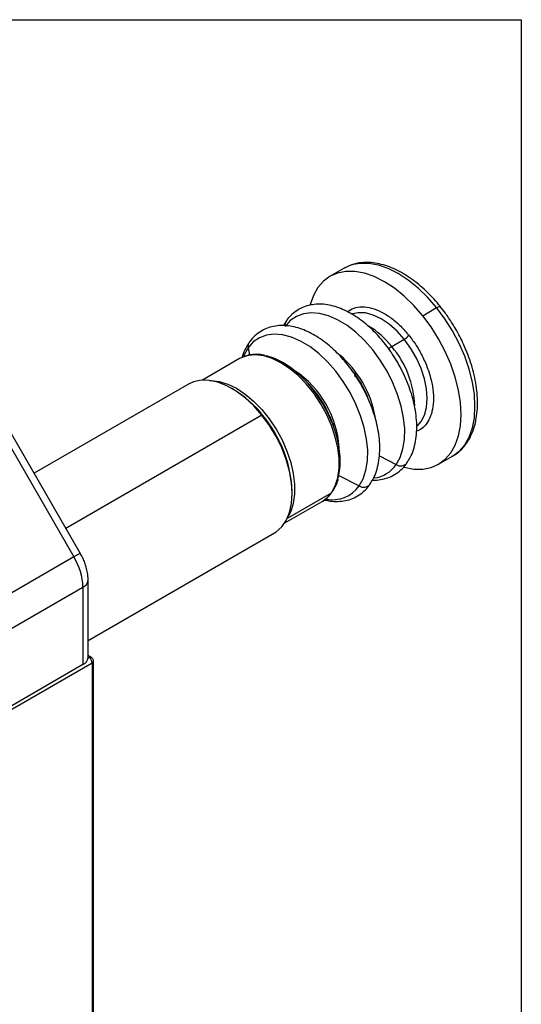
# Model space of a CAD drawing. Header units: millimetres. Extents: x 16 to 683, y 16 to 524.
# Tile 38 of 38: x 630 to 683, y 421 to 524. Entities that reach past the tile are written whole.
import ezdxf

# ---------------------------------------------------------------- set-up
doc = ezdxf.new("R2010")
doc.units = ezdxf.units.MM
doc.header["$LTSCALE"] = 2.5
doc.layers.add('TEXT', color=140, linetype='Continuous', lineweight=25)

msp = doc.modelspace()

# ---------------------------------------------------------------- linework, layer by layer
for p, q in [((664.05858, 497.836709), (662.600115, 496.994755)), ((672.299123, 492.869689), (673.757589, 493.711643)), ((657.993563, 492.287135), (657.713642, 491.83733)), ((669.05286, 489.636838), (670.37065, 490.397582)), ((654.011396, 489.510707), (654.168812, 488.741483)), ((653.12544, 488.376043), (649.223634, 486.123579)), ((653.21, 488.422984), (653.12544, 488.376043)), ((669.681702, 487.961627), (669.163556, 488.781892)), ((665.300083, 486.79181), (665.149312, 486.810807)), ((665.807721, 485.725225), (665.289574, 486.54549)), ((636.442902, 467.983693), (626.754853, 484.763887)), ((647.775511, 485.707475), (631.600993, 476.370125)), ((652.468995, 485.149959), (652.276179, 485.261305)), ((626.089352, 484.379773), (635.777401, 467.59958)), ((662.268989, 483.000293), (662.215395, 482.96377)), ((655.457125, 482.440423), (634.935954, 470.593803)), ((655.457125, 482.440423), (655.553549, 482.414557)), ((662.733948, 481.833732), (662.657677, 481.881778)), ((667.761259, 478.180012), (669.520453, 477.273184)), ((673.962828, 477.311826), (675.421293, 478.15378)), ((663.521576, 476.132122), (665.646472, 475.036782)), ((658.639106, 474.239199), (658.639106, 474.461855)), ((657.859296, 471.164553), (661.761101, 473.417017)), ((658.135024, 471.66373), (662.731941, 474.317474)), ((637.251329, 458.847947), (656.774779, 470.118595)), ((635.777401, 467.59958), (612.635725, 454.240174)), ((637.251329, 457.061198), (637.251329, 465.173852)), ((613.577119, 451.072257), (636.718796, 464.431663)), ((636.718796, 464.431663), (636.718796, 456.319009)), ((637.36162, 457.061198), (637.24776, 456.995468)), ((637.588874, 457.083702), (637.251329, 457.278563)), ((637.251329, 457.124868), (637.36162, 457.061198)), ((613.577119, 442.588449), (637.683032, 456.504496)), ((636.718796, 456.319009), (613.577119, 442.959604)), ((637.683032, 456.504496), (637.683032, 366.582962)), ((637.816166, 366.76851), (637.816166, 456.690043))]:
    msp.add_line(p, q)
at = {"flags": 128}
for points in [[(673.757589, 493.711643), (672.814914, 494.792658), (671.819626, 495.757368), (670.788754, 496.589266), (669.739936, 497.274117), (668.691119, 497.800205), (667.660247, 498.158527), (666.664959, 498.342952), (665.722284, 498.350325), (664.848353, 498.18052), (664.05858, 497.836709)], [(672.299123, 492.869689), (671.356449, 493.950704), (670.361161, 494.915414), (669.330289, 495.747312), (668.281471, 496.432163), (667.232653, 496.958251), (666.201781, 497.316573), (665.206493, 497.500998), (664.263819, 497.508371), (663.389888, 497.338566), (662.599653, 496.994488), (661.906636, 496.482025), (661.322693, 495.809944), (660.857818, 494.989745), (660.519963, 494.035463), (660.510119, 493.998313)], [(669.520453, 477.273184), (669.93924, 478.026956), (670.231073, 478.912706), (670.390012, 479.912405), (670.412821, 481.0057), (670.299035, 482.170335), (670.050972, 483.382602), (669.67368, 484.617823), (669.174841, 485.850852), (668.564609, 487.056588), (667.855407, 488.210486), (667.061672, 489.289055), (666.199563, 490.27034), (665.286629, 491.134364), (664.341455, 491.863538), (663.383283, 492.443018), (662.431617, 492.861007), (661.505831, 493.108997), (660.624772, 493.18194), (659.806374, 493.078349), (659.067299, 492.800335), (658.422592, 492.353556), (657.885377, 491.747108)], [(670.37065, 490.397582), (669.609001, 491.247403), (668.797249, 491.967188), (667.960059, 492.535067), (667.122869, 492.933786), (666.311117, 493.15123), (665.549468, 493.180792), (664.940703, 493.051106)], [(673.757589, 493.711643), (673.855311, 493.764629), (673.94246, 493.804742), (674.016837, 493.83097), (674.076567, 493.842652), (674.120141, 493.839492), (674.144908, 493.823668)], [(675.421293, 478.15378), (675.421755, 478.154047), (676.114772, 478.66651), (676.698714, 479.338591), (677.16359, 480.15879), (677.501444, 481.113072), (677.706498, 482.185111), (677.775241, 483.356562), (677.706498, 484.607383), (677.501444, 485.91617), (677.16359, 487.260532), (676.698714, 488.617464), (676.114772, 489.96375), (675.421755, 491.276355), (674.63152, 492.532818), (673.757589, 493.711643)], [(670.289154, 477.009709), (670.361161, 476.990008), (671.356449, 476.805583), (672.299123, 476.79821), (673.173055, 476.968015), (673.963289, 477.312093), (674.656307, 477.824556), (675.240249, 478.496637), (675.705124, 479.316836), (676.042979, 480.271118), (676.248032, 481.343157), (676.316775, 482.514608), (676.248032, 483.765429), (676.042979, 485.074216), (675.705124, 486.418578), (675.240249, 487.77551), (674.656307, 489.121796), (673.963289, 490.434401), (673.173055, 491.690864), (672.299123, 492.869689)], [(665.646472, 475.036782), (666.065259, 475.790554), (666.357092, 476.676304), (666.516031, 477.676003), (666.538839, 478.769298), (666.425054, 479.933933), (666.17699, 481.146201), (665.799699, 482.381422), (665.300859, 483.61445), (664.690628, 484.820186), (663.981426, 485.974084), (663.187691, 487.052654), (662.325582, 488.033938), (661.412648, 488.897962), (660.467474, 489.627136), (659.509302, 490.206616), (658.557636, 490.624605), (657.63185, 490.872595), (656.75079, 490.945538), (655.932393, 490.841947), (655.193318, 490.563933), (654.548611, 490.117154), (654.011396, 489.510707)], [(671.707578, 481.301795), (672.135326, 481.773751), (672.490489, 482.448245), (672.707997, 483.260061), (672.781242, 484.184534), (672.707997, 485.193573), (672.490489, 486.256519), (672.135326, 487.341075), (671.653299, 488.414288), (671.059055, 489.443548), (670.37065, 490.397582)], [(654.011396, 489.510707), (653.592609, 488.756935), (653.546584, 488.647028)], [(662.731941, 474.317474), (663.127959, 475.038465), (663.396991, 475.890316), (663.533026, 476.853997), (663.533026, 477.907982), (663.396991, 479.028726), (663.127959, 480.191194), (662.731941, 481.369417), (662.217783, 482.537078), (661.596971, 483.668091), (660.883371, 484.737192), (660.092925, 485.720499), (659.243291, 486.596046), (658.353446, 487.344276), (657.44327, 487.948474), (656.533094, 488.395143), (655.64325, 488.674305), (654.793616, 488.779725), (654.00317, 488.709047), (653.28957, 488.463851), (653.21, 488.422984)], [(663.464482, 475.904375), (663.526655, 476.154663), (663.659637, 477.096716), (663.659637, 478.127046), (663.526655, 479.222637), (663.263661, 480.359015), (662.876531, 481.510796), (662.373913, 482.65225), (661.767033, 483.757879), (661.069449, 484.802986), (660.296744, 485.764224), (659.466178, 486.620121), (658.596304, 487.351558), (657.706556, 487.942196), (656.816807, 488.37884), (655.946934, 488.651737), (655.856714, 488.670777)], [(655.457125, 482.440423), (654.600161, 483.4117), (653.691259, 484.260145), (652.750724, 484.966807), (651.799566, 485.5159), (650.85903, 485.895156), (649.950129, 486.096106), (649.093164, 486.114259), (648.30728, 485.94921), (647.775511, 485.707475)], [(649.974451, 486.093022), (650.13975, 486.093105), (650.989384, 485.987686), (651.879228, 485.708523), (652.789404, 485.261854), (653.69958, 484.657656), (654.589425, 483.909427), (655.439059, 483.033879), (656.229505, 482.050572), (656.943105, 480.981471), (657.563917, 479.850458), (658.078075, 478.682798), (658.474093, 477.504574), (658.743125, 476.342106), (658.87916, 475.221362), (658.87916, 474.167377), (658.743125, 473.203696), (658.474093, 472.351845), (658.208303, 471.830025)], [(656.774779, 470.118595), (656.940258, 470.221423), (657.533296, 470.737805), (658.008876, 471.414469), (658.356373, 472.2363), (658.568026, 473.18494), (658.639106, 474.239199), (658.568026, 475.375524), (658.356373, 476.568533), (658.008876, 477.791577), (657.533296, 479.017333), (656.940258, 480.218422), (656.24301, 481.368011), (655.457125, 482.440423)], [(661.761101, 473.417017), (662.217783, 473.743448), (662.731941, 474.317474)], [(636.442902, 467.983693), (636.420226, 467.970624), (636.33846, 467.923443), (636.200197, 467.843642), (636.010751, 467.734286), (635.777401, 467.59958)]]:
    msp.add_lwpolyline(points, dxfattribs=at)
for centre, radius, start, end in [((658.561888, 491.906137), 0.694952, 146.16835198, 193.22840866), ((662.253956, 484.396195), 8.584255, 37.62528634, 59.39085318), ((654.687907, 489.669735), 0.694952, 146.16835198, 193.22840866), ((669.501054, 491.897448), 1.733723, 300.10440753, 321.22945401), ((670.372948, 487.410129), 2.588603, 120.66125812, 129.22888904), ((661.410852, 483.098002), 10.057668, 1.81949195, 40.55174087), ((656.493348, 480.347846), 11.007334, 10.25188063, 49.80768067), ((653.04061, 478.354929), 10.535739, 3.92243236, 56.07219111), ((655.871445, 479.989504), 11.534159, 22.14524262, 37.43048219), ((646.700491, 475.538313), 11.209789, 37.83678677, 59.02959662), ((652.248008, 477.897369), 11.247511, 16.38494406, 43.60967941), ((645.129692, 473.79529), 13.525848, 2.82473098, 39.58662876), ((666.811475, 479.129148), 3.283773, 277.29916181, 325.58433651), ((669.991172, 477.996992), 0.863409, 236.96256377, 319.30131936), ((662.836921, 477.035099), 3.44773, 259.2117986, 324.57734315), ((666.117191, 475.760591), 0.863409, 236.96256377, 319.30131936), ((662.587265, 474.570829), 0.291754, 299.72809038, 324.91691091), ((630.164409, 464.207761), 6.55821, 1.95649864, 31.1437278), ((636.382067, 465.235349), 0.871376, 292.73270946, 356.0066617), ((636.341407, 457.151937), 0.914435, 294.37465829, 354.30520075), ((637.494781, 456.875301), 0.228669, 65.72804279, 125.61451393), ((636.985207, 456.472741), 0.698548, 2.60547849, 57.39452166), ((637.593018, 456.709611), 0.223997, 293.69424454, 355.00933253)]:
    msp.add_arc(centre, radius, start, end)
for points, knots in [([(674.144115, 493.822579), (674.133299, 493.83672), (673.927795, 494.105397), (673.484522, 494.606314), (672.806551, 495.319894), (672.069451, 495.994433), (671.292031, 496.614309), (670.483281, 497.162525), (669.653113, 497.627391), (668.810044, 497.998712), (667.961947, 498.267914), (667.116538, 498.426544), (666.280474, 498.467919), (665.464443, 498.378208), (664.728314, 498.183607), (664.302014, 497.953709), (664.11305, 497.851803)], [0, 0, 0, 0, 0.0037241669, 0.0707576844, 0.1422091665, 0.2162480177, 0.2921727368, 0.3694550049, 0.4477660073, 0.5269103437, 0.6067331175, 0.6871721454, 0.7682606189, 0.850216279, 0.9336062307, 1, 1, 1, 1]), ([(669.163556, 488.781892), (669.102689, 488.880501), (668.947959, 489.131179), (668.602023, 489.602824), (668.132716, 490.208494), (667.540774, 490.880202), (666.895318, 491.5285), (666.197263, 492.137962), (665.460421, 492.687845), (664.694694, 493.163262), (663.909272, 493.552154), (663.11251, 493.84418), (662.312362, 494.029937), (661.516907, 494.100202), (660.734457, 494.045689), (659.975576, 493.855159), (659.248682, 493.519094), (658.608514, 493.030298), (658.186911, 492.606248), (658.019451, 492.329862), (657.993563, 492.287135)], [0, 0, 0, 0, 0.0204362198, 0.0519514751, 0.1040110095, 0.1576688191, 0.214834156, 0.274042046, 0.334745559, 0.3965399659, 0.4591814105, 0.5224964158, 0.5863445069, 0.6506694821, 0.7155550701, 0.7813963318, 0.8490783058, 0.9200573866, 0.9876415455, 1, 1, 1, 1]), ([(664.409516, 493.287912), (664.627203, 493.424643), (665.084822, 493.712077), (665.953397, 493.835354), (666.940314, 493.704937), (667.987742, 493.293603), (669.022933, 492.638517), (669.996081, 491.809422), (670.572796, 491.137821), (670.852769, 490.811785)], [0, 0, 0, 0, 0.1331178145, 0.2798392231, 0.4296742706, 0.579509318, 0.7262307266, 0.8670958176, 1, 1, 1, 1]), ([(675.754951, 491.467639), (675.511183, 491.870225), (675.168533, 492.436118), (674.620256, 493.214996), (674.324352, 493.592587), (674.144115, 493.822579)], [0, 0, 0, 0, 0.4907416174, 0.6898077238, 1, 1, 1, 1]), ([(665.289574, 486.54549), (665.228708, 486.644099), (665.073978, 486.894777), (664.728041, 487.366422), (664.258735, 487.972092), (663.666793, 488.6438), (663.021337, 489.292099), (662.323281, 489.90156), (661.58644, 490.451443), (660.820713, 490.926861), (660.03529, 491.315752), (659.238529, 491.607778), (658.438381, 491.793535), (657.642926, 491.863801), (656.860475, 491.809288), (656.101594, 491.618757), (655.374701, 491.282692), (654.734533, 490.793896), (654.31293, 490.369846), (654.145469, 490.09346), (654.119581, 490.050734)], [0, 0, 0, 0, 0.02043621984, 0.05195147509, 0.10401100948, 0.15766881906, 0.21483415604, 0.27404204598, 0.33474555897, 0.39653996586, 0.45918141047, 0.52249641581, 0.58634450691, 0.65066948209, 0.7155550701, 0.78139633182, 0.84907830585, 0.92005738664, 0.98764154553, 1, 1, 1, 1]), ([(675.366823, 478.138686), (675.423785, 478.165795), (675.743709, 478.318054), (676.232394, 478.729191), (676.812036, 479.362133), (677.274578, 480.105167), (677.633728, 480.945082), (677.883658, 481.87124), (678.024208, 482.86674), (678.057074, 483.915476), (677.986313, 485.00045), (677.818331, 486.101865), (677.564547, 487.190592), (677.24607, 488.224373), (676.907923, 489.123019), (676.556968, 489.930773), (676.189425, 490.690768), (675.901368, 491.205835), (675.754951, 491.467639)], [0, 0, 0, 0, 0.0161410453, 0.0906554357, 0.1611432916, 0.232534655, 0.3046992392, 0.3772232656, 0.4496781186, 0.5217370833, 0.5930912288, 0.6634424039, 0.7320808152, 0.7970469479, 0.8555854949, 0.8994111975, 0.9488716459, 1, 1, 1, 1]), ([(654.119581, 490.050734), (653.995094, 489.86178), (653.716627, 489.43911), (653.481855, 488.904857), (653.3967, 488.550962), (653.382718, 488.492853)], [0, 0, 0, 0, 0.4032414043, 0.9020132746, 1, 1, 1, 1]), ([(670.852769, 490.811785), (671.11606, 490.462007), (671.658414, 489.741498), (672.345397, 488.505389), (672.906351, 487.174952), (673.284119, 485.813106), (673.451656, 484.508324), (673.404024, 483.338737), (673.164365, 482.358324), (672.757472, 481.586716), (672.263176, 481.031813), (671.847054, 480.840443), (671.664581, 480.756525)], [0, 0, 0, 0, 0.09649259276, 0.19876505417, 0.3052893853, 0.41407431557, 0.52285924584, 0.62938357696, 0.73165603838, 0.82814863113, 0.92464122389, 1, 1, 1, 1]), ([(655.730758, 488.721377), (655.551256, 488.754977), (655.133188, 488.83323), (654.497957, 488.820723), (653.827094, 488.707431), (653.423397, 488.520451), (653.220634, 488.426537)], [0, 0, 0, 0, 0.1975233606, 0.460039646, 0.7287962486, 1, 1, 1, 1]), ([(670.637094, 477.440319), (670.76286, 477.628408), (671.044221, 478.049199), (671.347813, 478.815565), (671.571813, 479.700915), (671.681806, 480.652755), (671.685198, 481.64862), (671.586933, 482.669788), (671.397119, 483.690459), (671.129536, 484.686856), (670.825995, 485.566308), (670.505532, 486.346143), (670.146744, 487.12172), (669.851031, 487.655804), (669.681702, 487.961627)], [0, 0, 0, 0, 0.075382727, 0.1686453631, 0.2625030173, 0.3561722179, 0.4490299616, 0.5405516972, 0.6300423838, 0.7155869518, 0.7972105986, 0.8560026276, 0.9175454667, 1, 1, 1, 1]), ([(665.454529, 486.357445), (665.417509, 486.38209), (665.319033, 486.447646), (665.243224, 486.538363), (665.195914, 486.594977)], [0, 0, 0, 0, 0.37593134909, 1, 1, 1, 1]), ([(666.763113, 475.203918), (666.888879, 475.392007), (667.17024, 475.812797), (667.473831, 476.579163), (667.697831, 477.464513), (667.807825, 478.416353), (667.811217, 479.412218), (667.712952, 480.433386), (667.523138, 481.454057), (667.255554, 482.450455), (666.952013, 483.329906), (666.631551, 484.109741), (666.272762, 484.885318), (665.977049, 485.419402), (665.807721, 485.725225)], [0, 0, 0, 0, 0.075382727, 0.1686453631, 0.2625030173, 0.3561722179, 0.4490299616, 0.5405516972, 0.6300423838, 0.7155869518, 0.7972105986, 0.8560026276, 0.9175454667, 1, 1, 1, 1]), ([(667.042952, 475.653591), (667.06461, 475.651591), (667.353292, 475.624932), (667.89492, 475.689941), (668.655332, 475.869857), (669.381797, 476.208892), (670.022089, 476.696844), (670.443694, 477.121122), (670.61118, 477.397549), (670.637094, 477.440319)], [0, 0, 0, 0, 0.01484155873, 0.19782080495, 0.38349507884, 0.57436021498, 0.77452328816, 0.9651125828, 1, 1, 1, 1]), ([(662.819286, 474.408742), (662.933331, 474.585624), (663.180711, 474.969304), (663.380966, 475.445153), (663.445974, 475.751242), (663.453419, 475.786297)], [0, 0, 0, 0, 0.4309679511, 0.9348303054, 1, 1, 1, 1]), ([(661.986678, 473.585619), (662.138196, 473.547282), (662.558585, 473.440915), (663.239475, 473.394042), (664.022195, 473.444324), (664.781002, 473.636014), (665.507916, 473.971755), (666.14808, 474.460641), (666.569714, 474.884713), (666.737199, 475.161146), (666.763113, 475.203918)], [0, 0, 0, 0, 0.0805683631, 0.2235389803, 0.3677556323, 0.5140963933, 0.6645283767, 0.8222886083, 0.9725031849, 1, 1, 1, 1]), ([(661.665907, 473.366524), (661.671955, 473.368979), (661.904259, 473.463276), (662.278477, 473.781631), (662.65739, 474.134453), (662.801131, 474.377985), (662.819286, 474.408742)], [0, 0, 0, 0, 0.012600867, 0.4839978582, 0.9348299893, 1, 1, 1, 1]), ([(637.244989, 465.175176), (637.247061, 465.203364), (637.265004, 465.447508), (637.201406, 465.899998), (637.083068, 466.474241), (636.913591, 466.996605), (636.711865, 467.489938), (636.533203, 467.817932), (636.443055, 467.983427)], [0, 0, 0, 0, 0.0304083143, 0.2633726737, 0.4719206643, 0.6324569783, 0.8145492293, 1, 1, 1, 1]), ([(637.814865, 456.690019), (637.815242, 456.696421), (637.818264, 456.747798), (637.794458, 456.849845), (637.72108, 456.977749), (637.64431, 457.062171), (637.590813, 457.081401), (637.588118, 457.08237)], [0, 0, 0, 0, 0.0405638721, 0.3255660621, 0.6406154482, 0.9818929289, 1, 1, 1, 1])]:
    msp.add_open_spline(points, degree=3, knots=knots)
at = {"layer": 'TEXT'}
for p, q in [((15.875, 523.875), (682.625, 523.875)), ((682.625, 523.875), (682.625, 15.875))]:
    msp.add_line(p, q, dxfattribs=at)

doc.saveas('drawing.dxf')
